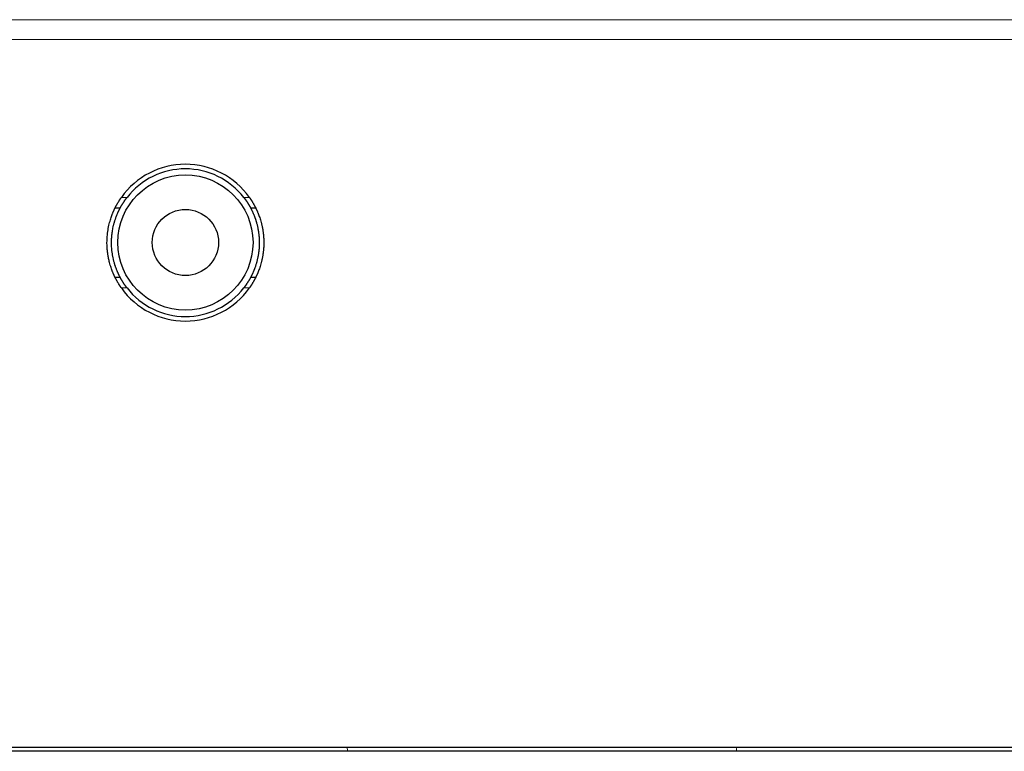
# Model space of a CAD drawing. Header units: millimetres. Extents: x 0 to 29700, y -16 to 21000.
# Tile 174 of 256: x 6551 to 6833, y 18158 to 18368. Entities that reach past the tile are written whole.
import ezdxf

# ---------------------------------------------------------------- set-up
doc = ezdxf.new("R2010")
doc.units = ezdxf.units.MM
doc.layers.add('1', color=7, linetype='Continuous', true_color=0xffffff)

msp = doc.modelspace()

# ---------------------------------------------------------------- linework, layer by layer
at = {"layer": '1', "color": 4, "linetype": 'Continuous', "lineweight": 13}
for p, q in [((7017.013, 18367.833), (6527.013, 18367.833)), ((7017.013, 18362.176), (6527.013, 18362.176)), ((6580.149, 18316.803), (6581.767, 18316.803)), ((6615.26, 18316.803), (6616.878, 18316.803)), ((6581.767, 18290.803), (6580.149, 18290.803)), ((6616.878, 18290.803), (6615.26, 18290.803))]:
    msp.add_line(p, q, dxfattribs=at)
at = {"layer": '1', "color": 2, "linetype": 'Continuous', "lineweight": 25}
for p, q in [((6578.358, 18313.803), (6579.82, 18313.803)), ((6617.207, 18313.803), (6618.669, 18313.803)), ((6579.82, 18293.803), (6578.358, 18293.803)), ((6618.669, 18293.803), (6617.207, 18293.803)), ((7017.013, 18158.818), (6527.013, 18158.818)), ((7018.013, 18157.76), (6522.518, 18157.76))]:
    msp.add_line(p, q, dxfattribs=at)
for radius in [19.4, 9.5]:
    msp.add_circle((6598.513, 18303.859), radius, dxfattribs=at)
for radius, start, end in [(22.5, 35.29439, 144.70561), (21.2, 37.82179, 142.17821), (22.5, 215.29439, 324.70561), (21.2, 217.82179, 322.17821)]:
    msp.add_arc((6598.513, 18303.803), radius, start, end, dxfattribs=at)
at = {"layer": '1', "color": 4, "linetype": 'Continuous', "lineweight": 13}
for centre, start_param, end_param in [((6643.859, 18166.486), 1.1384346, 1.1935107), ((6754.544, 18177.695), 0.3024765, 0.4413938)]:
    msp.add_ellipse(centre, major_axis=(2.116, -20.893), ratio=0.015273, start_param=start_param, end_param=end_param, dxfattribs=at)
at = {"layer": '1', "color": 2, "linetype": 'Continuous', "lineweight": 25}
for points, knots in [([(6578.358, 18313.803), (6578.359, 18313.807), (6578.36, 18313.808), (6578.361, 18313.809), (6578.362, 18313.811), (6578.362, 18313.813), (6578.363, 18313.815), (6578.365, 18313.817), (6578.366, 18313.819), (6578.367, 18313.822), (6578.368, 18313.825), (6578.37, 18313.828), (6578.371, 18313.831), (6578.373, 18313.834), (6578.375, 18313.838), (6578.377, 18313.842), (6578.379, 18313.846), (6578.381, 18313.85), (6578.383, 18313.854), (6578.385, 18313.858), (6578.388, 18313.863), (6578.39, 18313.868), (6578.393, 18313.873), (6578.395, 18313.878), (6578.398, 18313.884), (6578.401, 18313.889), (6578.404, 18313.895), (6578.407, 18313.901), (6578.41, 18313.908), (6578.413, 18313.914), (6578.416, 18313.921), (6578.42, 18313.927), (6578.423, 18313.934), (6578.427, 18313.942), (6578.431, 18313.949), (6578.434, 18313.956), (6578.438, 18313.964), (6578.442, 18313.972), (6578.446, 18313.98), (6578.451, 18313.989), (6578.455, 18313.997), (6578.459, 18314.006), (6578.464, 18314.015), (6578.469, 18314.024), (6578.473, 18314.033), (6578.478, 18314.042), (6578.483, 18314.052), (6578.488, 18314.062), (6578.509, 18314.102), (6578.549, 18314.18), (6578.616, 18314.307), (6578.692, 18314.451), (6578.778, 18314.61), (6578.88, 18314.794), (6578.999, 18315.005), (6579.137, 18315.242), (6579.287, 18315.492), (6579.404, 18315.682), (6579.481, 18315.804), (6579.513, 18315.855), (6579.546, 18315.906), (6579.578, 18315.957), (6579.612, 18316.009), (6579.645, 18316.06), (6579.679, 18316.112), (6579.713, 18316.164), (6579.747, 18316.216), (6579.782, 18316.269), (6579.817, 18316.322), (6579.853, 18316.374), (6579.889, 18316.427), (6579.925, 18316.48), (6579.961, 18316.534), (6579.998, 18316.587), (6580.035, 18316.641), (6580.073, 18316.695), (6580.111, 18316.749), (6580.136, 18316.785), (6580.149, 18316.803)], [0, 0, 0, 0, 0.0329484, 0.0376401, 0.0423276, 0.0470111, 0.0516912, 0.0563681, 0.0610423, 0.0657142, 0.070384, 0.0750523, 0.0797194, 0.0843856, 0.0890514, 0.0937171, 0.0983832, 0.1030499, 0.1077178, 0.1123871, 0.1170584, 0.1217318, 0.1264079, 0.131087, 0.1357695, 0.1404558, 0.1451462, 0.1498411, 0.154541, 0.1592461, 0.1639569, 0.1686738, 0.173397, 0.1781271, 0.1828642, 0.1876089, 0.1923615, 0.1971223, 0.2018917, 0.2066701, 0.2114578, 0.2162551, 0.2210625, 0.2258803, 0.2307089, 0.2355485, 0.2403995, 0.2452623, 0.2501372, 0.2996853, 0.3490926, 0.3987365, 0.448989, 0.500209, 0.5618045, 0.623632, 0.6862327, 0.7501283, 0.7623323, 0.7745485, 0.78678, 0.7990299, 0.8113013, 0.8235974, 0.8359211, 0.8482756, 0.8606638, 0.8730888, 0.8855535, 0.8980609, 0.9106139, 0.9232154, 0.9358683, 0.9485753, 0.9613392, 0.9741629, 0.9870489, 1, 1, 1, 1]), ([(6579.82, 18313.803), (6579.822, 18313.806), (6579.822, 18313.807), (6579.823, 18313.809), (6579.824, 18313.81), (6579.825, 18313.812), (6579.826, 18313.814), (6579.828, 18313.817), (6579.829, 18313.819), (6579.831, 18313.822), (6579.832, 18313.825), (6579.834, 18313.828), (6579.836, 18313.832), (6579.838, 18313.836), (6579.84, 18313.84), (6579.842, 18313.844), (6579.845, 18313.848), (6579.847, 18313.853), (6579.85, 18313.858), (6579.853, 18313.863), (6579.856, 18313.868), (6579.859, 18313.873), (6579.862, 18313.879), (6579.865, 18313.885), (6579.869, 18313.891), (6579.872, 18313.898), (6579.876, 18313.904), (6579.88, 18313.911), (6579.883, 18313.918), (6579.887, 18313.925), (6579.892, 18313.933), (6579.896, 18313.941), (6579.9, 18313.949), (6579.905, 18313.957), (6579.909, 18313.965), (6579.914, 18313.974), (6579.919, 18313.983), (6579.924, 18313.992), (6579.929, 18314.001), (6579.934, 18314.01), (6579.94, 18314.02), (6579.945, 18314.03), (6579.951, 18314.04), (6579.957, 18314.05), (6579.963, 18314.061), (6579.969, 18314.071), (6579.975, 18314.082), (6579.981, 18314.094), (6579.987, 18314.105), (6579.994, 18314.117), (6580.001, 18314.128), (6580.007, 18314.14), (6580.014, 18314.152), (6580.021, 18314.165), (6580.028, 18314.178), (6580.035, 18314.19), (6580.043, 18314.203), (6580.05, 18314.217), (6580.058, 18314.23), (6580.066, 18314.244), (6580.074, 18314.257), (6580.082, 18314.271), (6580.09, 18314.286), (6580.098, 18314.3), (6580.106, 18314.315), (6580.115, 18314.33), (6580.123, 18314.345), (6580.132, 18314.36), (6580.141, 18314.375), (6580.15, 18314.391), (6580.159, 18314.406), (6580.168, 18314.422), (6580.177, 18314.439), (6580.187, 18314.455), (6580.197, 18314.471), (6580.206, 18314.488), (6580.216, 18314.505), (6580.226, 18314.522), (6580.236, 18314.539), (6580.246, 18314.557), (6580.257, 18314.574), (6580.267, 18314.592), (6580.278, 18314.61), (6580.288, 18314.628), (6580.299, 18314.647), (6580.31, 18314.665), (6580.321, 18314.684), (6580.332, 18314.702), (6580.344, 18314.721), (6580.355, 18314.741), (6580.367, 18314.76), (6580.378, 18314.779), (6580.421, 18314.849), (6580.496, 18314.974), (6580.612, 18315.161), (6580.736, 18315.356), (6580.869, 18315.56), (6580.971, 18315.713), (6581.037, 18315.809), (6581.064, 18315.849), (6581.092, 18315.889), (6581.121, 18315.93), (6581.15, 18315.972), (6581.18, 18316.015), (6581.211, 18316.059), (6581.243, 18316.103), (6581.276, 18316.148), (6581.309, 18316.194), (6581.343, 18316.241), (6581.378, 18316.288), (6581.413, 18316.336), (6581.45, 18316.385), (6581.487, 18316.435), (6581.524, 18316.486), (6581.563, 18316.537), (6581.602, 18316.589), (6581.642, 18316.641), (6581.683, 18316.695), (6581.725, 18316.749), (6581.753, 18316.785), (6581.767, 18316.803)], [0, 0, 0, 0, 0.0299367, 0.0349383, 0.0399418, 0.0449473, 0.0499549, 0.0549647, 0.059977, 0.0649917, 0.070009, 0.0750289, 0.0800517, 0.0850774, 0.0901061, 0.095138, 0.1001731, 0.1052116, 0.1102535, 0.115299, 0.1203482, 0.1254012, 0.1304582, 0.1355191, 0.1405842, 0.1456535, 0.1507271, 0.1558052, 0.1608879, 0.1659752, 0.1710673, 0.1761643, 0.1812663, 0.1863733, 0.1914856, 0.1966032, 0.2017262, 0.2068547, 0.2119888, 0.2171286, 0.2222743, 0.2274259, 0.2325836, 0.2377474, 0.2429174, 0.2480938, 0.2532766, 0.258466, 0.263662, 0.2688648, 0.2740744, 0.2792909, 0.2845146, 0.2897453, 0.2949833, 0.3002287, 0.3054815, 0.3107418, 0.3160098, 0.3212855, 0.326569, 0.3318604, 0.3371599, 0.3424675, 0.3477833, 0.3531074, 0.3584399, 0.3637809, 0.3691305, 0.3744887, 0.3798557, 0.3852316, 0.3906164, 0.3960102, 0.4014132, 0.4068254, 0.4122469, 0.4176778, 0.4231182, 0.4285682, 0.4340278, 0.4394972, 0.4449764, 0.4504655, 0.4559646, 0.4614738, 0.4669932, 0.4725228, 0.4780628, 0.4836132, 0.4891741, 0.4947456, 0.5003278, 0.5488399, 0.5980399, 0.6479735, 0.6986838, 0.7502125, 0.7596249, 0.7692206, 0.7789999, 0.7889631, 0.7991105, 0.8094424, 0.8199589, 0.8306603, 0.8415468, 0.8526186, 0.863876, 0.8753191, 0.8869481, 0.8987631, 0.9107644, 0.9229521, 0.9353263, 0.9478872, 0.9606348, 0.9735695, 0.9866911, 1, 1, 1, 1]), ([(6615.26, 18316.803), (6615.266, 18316.794), (6615.28, 18316.777), (6615.3, 18316.751), (6615.32, 18316.725), (6615.34, 18316.699), (6615.36, 18316.674), (6615.379, 18316.648), (6615.398, 18316.623), (6615.418, 18316.598), (6615.436, 18316.573), (6615.455, 18316.548), (6615.474, 18316.523), (6615.492, 18316.499), (6615.511, 18316.474), (6615.529, 18316.45), (6615.547, 18316.426), (6615.564, 18316.402), (6615.582, 18316.379), (6615.599, 18316.355), (6615.617, 18316.332), (6615.634, 18316.309), (6615.65, 18316.286), (6615.667, 18316.263), (6615.684, 18316.24), (6615.7, 18316.218), (6615.716, 18316.196), (6615.732, 18316.174), (6615.748, 18316.152), (6615.764, 18316.13), (6615.779, 18316.109), (6615.795, 18316.087), (6615.81, 18316.066), (6615.825, 18316.045), (6615.84, 18316.024), (6615.854, 18316.004), (6615.869, 18315.983), (6615.883, 18315.963), (6615.897, 18315.943), (6615.911, 18315.923), (6615.925, 18315.903), (6615.939, 18315.884), (6615.952, 18315.864), (6615.965, 18315.845), (6615.978, 18315.826), (6615.991, 18315.808), (6616.004, 18315.789), (6616.043, 18315.732), (6616.106, 18315.638), (6616.192, 18315.509), (6616.274, 18315.382), (6616.353, 18315.258), (6616.429, 18315.137), (6616.502, 18315.02), (6616.571, 18314.907), (6616.622, 18314.823), (6616.658, 18314.764), (6616.679, 18314.729), (6616.699, 18314.694), (6616.719, 18314.66), (6616.739, 18314.627), (6616.758, 18314.594), (6616.777, 18314.562), (6616.796, 18314.531), (6616.814, 18314.5), (6616.831, 18314.47), (6616.849, 18314.44), (6616.865, 18314.411), (6616.882, 18314.382), (6616.898, 18314.354), (6616.914, 18314.327), (6616.929, 18314.3), (6616.944, 18314.274), (6616.958, 18314.249), (6616.972, 18314.224), (6616.986, 18314.2), (6616.999, 18314.177), (6617.012, 18314.154), (6617.024, 18314.132), (6617.036, 18314.111), (6617.047, 18314.09), (6617.059, 18314.07), (6617.069, 18314.051), (6617.08, 18314.033), (6617.09, 18314.015), (6617.099, 18313.998), (6617.108, 18313.981), (6617.117, 18313.965), (6617.125, 18313.95), (6617.133, 18313.936), (6617.141, 18313.922), (6617.148, 18313.91), (6617.155, 18313.897), (6617.161, 18313.886), (6617.167, 18313.875), (6617.172, 18313.865), (6617.177, 18313.856), (6617.182, 18313.848), (6617.186, 18313.84), (6617.19, 18313.833), (6617.194, 18313.827), (6617.197, 18313.821), (6617.199, 18313.816), (6617.202, 18313.812), (6617.203, 18313.809), (6617.205, 18313.806), (6617.206, 18313.805), (6617.206, 18313.804), (6617.207, 18313.803)], [0, 0, 0, 0, 0.0063951, 0.0127474, 0.019057, 0.0253238, 0.0315478, 0.0377292, 0.0438678, 0.0499636, 0.0560168, 0.0620274, 0.0679952, 0.0739205, 0.079803, 0.085643, 0.0914404, 0.0971952, 0.1029074, 0.1085771, 0.1142042, 0.1197889, 0.125331, 0.1308307, 0.1362879, 0.1417027, 0.147075, 0.152405, 0.1576926, 0.1629379, 0.1681408, 0.1733014, 0.1784197, 0.1834958, 0.1885296, 0.1935213, 0.1984707, 0.203378, 0.2082432, 0.2130663, 0.2178473, 0.2225862, 0.2272832, 0.2319381, 0.2365511, 0.2411222, 0.2456515, 0.2501388, 0.28247, 0.3144814, 0.3461828, 0.3775845, 0.4086969, 0.4395307, 0.4700971, 0.5004074, 0.5105232, 0.5206043, 0.530651, 0.540664, 0.5506437, 0.5605905, 0.5705051, 0.5803879, 0.5902395, 0.6000603, 0.609851, 0.6196119, 0.6293438, 0.6390471, 0.6487223, 0.6583701, 0.6679909, 0.6775854, 0.6871541, 0.6966976, 0.7062164, 0.7157112, 0.7251825, 0.7346309, 0.744057, 0.7534615, 0.7628449, 0.7722078, 0.7815508, 0.7908745, 0.8001797, 0.8094668, 0.8187365, 0.8279895, 0.8372264, 0.8464477, 0.8556542, 0.8648466, 0.8740253, 0.8831912, 0.8923447, 0.9014867, 0.9106177, 0.9197385, 0.9288496, 0.9379517, 0.9470456, 0.9561318, 0.965211, 0.974284, 0.9833513, 1, 1, 1, 1]), ([(6616.878, 18316.803), (6616.884, 18316.794), (6616.897, 18316.776), (6616.916, 18316.749), (6616.935, 18316.722), (6616.954, 18316.695), (6616.973, 18316.668), (6616.991, 18316.641), (6617.01, 18316.614), (6617.029, 18316.587), (6617.047, 18316.561), (6617.065, 18316.534), (6617.084, 18316.507), (6617.102, 18316.481), (6617.12, 18316.454), (6617.138, 18316.427), (6617.156, 18316.401), (6617.174, 18316.374), (6617.192, 18316.348), (6617.209, 18316.322), (6617.227, 18316.295), (6617.244, 18316.269), (6617.262, 18316.243), (6617.279, 18316.217), (6617.297, 18316.19), (6617.314, 18316.164), (6617.331, 18316.138), (6617.348, 18316.112), (6617.365, 18316.086), (6617.382, 18316.06), (6617.398, 18316.035), (6617.415, 18316.009), (6617.432, 18315.983), (6617.448, 18315.957), (6617.465, 18315.932), (6617.481, 18315.906), (6617.497, 18315.881), (6617.513, 18315.855), (6617.53, 18315.83), (6617.546, 18315.804), (6617.562, 18315.779), (6617.628, 18315.674), (6617.739, 18315.492), (6617.889, 18315.242), (6618.027, 18315.005), (6618.155, 18314.779), (6618.272, 18314.568), (6618.375, 18314.376), (6618.463, 18314.209), (6618.516, 18314.106), (6618.545, 18314.05), (6618.555, 18314.029), (6618.566, 18314.009), (6618.575, 18313.99), (6618.585, 18313.972), (6618.593, 18313.954), (6618.602, 18313.938), (6618.609, 18313.923), (6618.617, 18313.908), (6618.623, 18313.895), (6618.63, 18313.882), (6618.635, 18313.87), (6618.641, 18313.86), (6618.646, 18313.85), (6618.65, 18313.841), (6618.654, 18313.833), (6618.658, 18313.826), (6618.661, 18313.82), (6618.663, 18313.815), (6618.665, 18313.811), (6618.667, 18313.807), (6618.668, 18313.805), (6618.669, 18313.804), (6618.669, 18313.803), (6618.669, 18313.803)], [0, 0, 0, 0, 0.0064988, 0.012981, 0.0194471, 0.0258973, 0.0323321, 0.0387516, 0.0451564, 0.0515466, 0.0579227, 0.064285, 0.0706339, 0.0769697, 0.0832927, 0.0896034, 0.095902, 0.102189, 0.1084647, 0.1147295, 0.1209836, 0.1272276, 0.1334618, 0.1396865, 0.1459021, 0.152109, 0.1583076, 0.1644982, 0.1706812, 0.1768571, 0.1830261, 0.1891887, 0.1953453, 0.2014962, 0.2076418, 0.2137826, 0.2199188, 0.226051, 0.2321795, 0.2383046, 0.2444268, 0.2505465, 0.3145794, 0.3773371, 0.439343, 0.5011395, 0.5651272, 0.6277608, 0.689754, 0.7518424, 0.7626171, 0.7733348, 0.7839994, 0.7946145, 0.805184, 0.8157119, 0.826202, 0.8366582, 0.8470847, 0.8574854, 0.8678645, 0.8782259, 0.8885739, 0.8989126, 0.9092461, 0.9195785, 0.9299141, 0.940257, 0.9506113, 0.9609811, 0.9713706, 0.9817838, 0.9922248, 1, 1, 1, 1]), ([(6578.358, 18293.803), (6578.356, 18293.806), (6578.356, 18293.808), (6578.355, 18293.809), (6578.354, 18293.811), (6578.353, 18293.813), (6578.352, 18293.815), (6578.35, 18293.818), (6578.349, 18293.821), (6578.347, 18293.824), (6578.346, 18293.827), (6578.344, 18293.831), (6578.342, 18293.834), (6578.34, 18293.839), (6578.338, 18293.843), (6578.336, 18293.847), (6578.334, 18293.852), (6578.331, 18293.857), (6578.328, 18293.862), (6578.326, 18293.868), (6578.323, 18293.874), (6578.32, 18293.88), (6578.317, 18293.886), (6578.314, 18293.892), (6578.31, 18293.899), (6578.307, 18293.906), (6578.303, 18293.913), (6578.3, 18293.921), (6578.296, 18293.928), (6578.292, 18293.936), (6578.288, 18293.945), (6578.284, 18293.953), (6578.28, 18293.962), (6578.275, 18293.971), (6578.271, 18293.98), (6578.266, 18293.989), (6578.248, 18294.028), (6578.211, 18294.104), (6578.149, 18294.235), (6578.077, 18294.391), (6577.996, 18294.567), (6577.909, 18294.763), (6577.816, 18294.978), (6577.717, 18295.213), (6577.58, 18295.55), (6577.402, 18296.014), (6577.181, 18296.639), (6576.959, 18297.334), (6576.767, 18298.016), (6576.608, 18298.655), (6576.479, 18299.236), (6576.341, 18299.949), (6576.207, 18300.805), (6576.106, 18301.702), (6576.047, 18302.502), (6576.018, 18303.196), (6576.01, 18303.894), (6576.024, 18304.59), (6576.059, 18305.284), (6576.123, 18306.079), (6576.229, 18306.966), (6576.385, 18307.91), (6576.569, 18308.798), (6576.771, 18309.611), (6576.985, 18310.358), (6577.203, 18311.034), (6577.42, 18311.643), (6577.596, 18312.096), (6577.73, 18312.424), (6577.827, 18312.654), (6577.918, 18312.864), (6578.003, 18313.056), (6578.082, 18313.228), (6578.153, 18313.38), (6578.214, 18313.509), (6578.252, 18313.586), (6578.272, 18313.629), (6578.28, 18313.646), (6578.288, 18313.662), (6578.296, 18313.677), (6578.303, 18313.692), (6578.309, 18313.705), (6578.316, 18313.718), (6578.321, 18313.73), (6578.327, 18313.741), (6578.332, 18313.751), (6578.336, 18313.76), (6578.34, 18313.768), (6578.344, 18313.775), (6578.347, 18313.782), (6578.35, 18313.788), (6578.352, 18313.792), (6578.354, 18313.796), (6578.356, 18313.799), (6578.357, 18313.802), (6578.357, 18313.803), (6578.358, 18313.803)], [0, 0, 0, 0, 0.0093404, 0.0108968, 0.012453, 0.014009, 0.0155647, 0.0171203, 0.0186758, 0.0202313, 0.0217867, 0.0233422, 0.0248977, 0.0264535, 0.0280093, 0.0295655, 0.0311219, 0.0326786, 0.0342357, 0.0357932, 0.0373512, 0.0389097, 0.0404688, 0.0420284, 0.0435888, 0.0451498, 0.0467116, 0.0482741, 0.0498375, 0.0514018, 0.0529671, 0.0545333, 0.0561006, 0.0576689, 0.0592383, 0.0608089, 0.0623808, 0.0778694, 0.0934003, 0.1090167, 0.1247609, 0.139964, 0.1552179, 0.1705582, 0.1860199, 0.2160907, 0.2463166, 0.2770862, 0.3078604, 0.3291995, 0.3504159, 0.3715947, 0.4045472, 0.4372881, 0.4592456, 0.4811259, 0.503035, 0.5249412, 0.5468326, 0.5688153, 0.6013393, 0.6340421, 0.6653109, 0.6967681, 0.726959, 0.7570997, 0.7868996, 0.8165419, 0.8317955, 0.8469308, 0.8619817, 0.8769825, 0.892525, 0.9079453, 0.9232845, 0.938584, 0.9415482, 0.9445084, 0.9474647, 0.9504175, 0.9533672, 0.956314, 0.9592583, 0.9622003, 0.9651405, 0.968079, 0.9710163, 0.9739526, 0.9768882, 0.9798235, 0.9827589, 0.9856945, 0.9886308, 0.991568, 0.9945065, 1, 1, 1, 1]), ([(6579.82, 18293.803), (6579.818, 18293.807), (6579.818, 18293.808), (6579.817, 18293.809), (6579.816, 18293.811), (6579.815, 18293.813), (6579.814, 18293.815), (6579.813, 18293.817), (6579.811, 18293.819), (6579.81, 18293.822), (6579.809, 18293.825), (6579.807, 18293.828), (6579.805, 18293.831), (6579.803, 18293.834), (6579.802, 18293.838), (6579.8, 18293.841), (6579.797, 18293.845), (6579.795, 18293.85), (6579.793, 18293.854), (6579.79, 18293.858), (6579.788, 18293.863), (6579.785, 18293.868), (6579.783, 18293.873), (6579.78, 18293.879), (6579.777, 18293.884), (6579.774, 18293.89), (6579.771, 18293.896), (6579.768, 18293.902), (6579.764, 18293.908), (6579.761, 18293.915), (6579.757, 18293.921), (6579.754, 18293.928), (6579.75, 18293.936), (6579.746, 18293.943), (6579.742, 18293.95), (6579.738, 18293.958), (6579.734, 18293.966), (6579.73, 18293.974), (6579.725, 18293.983), (6579.721, 18293.991), (6579.716, 18294), (6579.697, 18294.038), (6579.657, 18294.113), (6579.589, 18294.246), (6579.509, 18294.407), (6579.422, 18294.585), (6579.329, 18294.779), (6579.232, 18294.988), (6579.123, 18295.231), (6579.011, 18295.489), (6578.895, 18295.767), (6578.805, 18295.99), (6578.725, 18296.195), (6578.647, 18296.4), (6578.552, 18296.661), (6578.456, 18296.934), (6578.378, 18297.169), (6578.288, 18297.446), (6578.189, 18297.77), (6578.033, 18298.315), (6577.855, 18299.016), (6577.662, 18299.935), (6577.507, 18300.886), (6577.404, 18301.787), (6577.345, 18302.583), (6577.316, 18303.277), (6577.309, 18304.084), (6577.34, 18305.01), (6577.413, 18305.916), (6577.507, 18306.689), (6577.607, 18307.338), (6577.739, 18308.053), (6577.915, 18308.842), (6578.093, 18309.513), (6578.249, 18310.035), (6578.357, 18310.376), (6578.474, 18310.725), (6578.583, 18311.033), (6578.685, 18311.307), (6578.761, 18311.504), (6578.845, 18311.716), (6578.939, 18311.946), (6579.052, 18312.213), (6579.161, 18312.46), (6579.266, 18312.691), (6579.359, 18312.891), (6579.448, 18313.075), (6579.53, 18313.242), (6579.606, 18313.393), (6579.669, 18313.517), (6579.708, 18313.591), (6579.73, 18313.632), (6579.738, 18313.649), (6579.747, 18313.665), (6579.755, 18313.68), (6579.762, 18313.695), (6579.769, 18313.708), (6579.776, 18313.72), (6579.782, 18313.732), (6579.787, 18313.743), (6579.793, 18313.752), (6579.797, 18313.761), (6579.802, 18313.769), (6579.806, 18313.776), (6579.809, 18313.783), (6579.812, 18313.788), (6579.814, 18313.793), (6579.816, 18313.797), (6579.818, 18313.8), (6579.819, 18313.802), (6579.82, 18313.803), (6579.82, 18313.803)], [0, 0, 0, 0, 0.0095402, 0.0109096, 0.0122801, 0.0136517, 0.0150244, 0.0163982, 0.0177732, 0.0191493, 0.0205265, 0.0219048, 0.0232843, 0.024665, 0.0260469, 0.0274299, 0.0288141, 0.0301994, 0.031586, 0.0329738, 0.0343628, 0.035753, 0.0371445, 0.0385371, 0.039931, 0.0413262, 0.0427226, 0.0441203, 0.0455192, 0.0469194, 0.0483209, 0.0497237, 0.0511278, 0.0525332, 0.0539398, 0.0553478, 0.0567572, 0.0581678, 0.0595798, 0.0609932, 0.0624078, 0.0638239, 0.0788302, 0.0943202, 0.1103008, 0.1267781, 0.1406962, 0.1555399, 0.1713116, 0.1880131, 0.2019975, 0.2180312, 0.2231042, 0.2331871, 0.2482794, 0.2599762, 0.2702342, 0.2790534, 0.2953836, 0.3103072, 0.3437732, 0.3742723, 0.4077541, 0.4398566, 0.4619497, 0.4837857, 0.5053871, 0.537862, 0.5709644, 0.5919239, 0.6136146, 0.636051, 0.6657767, 0.6986598, 0.7130819, 0.7290916, 0.7416443, 0.7588851, 0.77127, 0.7811106, 0.7884065, 0.804135, 0.8181427, 0.8344121, 0.8498463, 0.8644475, 0.8782178, 0.8941498, 0.909629, 0.9246614, 0.9392535, 0.9422247, 0.9451896, 0.9481483, 0.9511007, 0.9540471, 0.9569874, 0.9599216, 0.96285, 0.9657724, 0.9686891, 0.9716, 0.9745053, 0.9774049, 0.980299, 0.9831877, 0.9860709, 0.9889488, 0.9918215, 0.9946889, 1, 1, 1, 1]), ([(6617.207, 18313.803), (6617.208, 18313.8), (6617.209, 18313.799), (6617.21, 18313.797), (6617.211, 18313.796), (6617.212, 18313.794), (6617.213, 18313.792), (6617.214, 18313.79), (6617.215, 18313.787), (6617.217, 18313.785), (6617.218, 18313.782), (6617.22, 18313.779), (6617.221, 18313.776), (6617.223, 18313.772), (6617.225, 18313.769), (6617.227, 18313.765), (6617.229, 18313.761), (6617.231, 18313.757), (6617.234, 18313.753), (6617.236, 18313.748), (6617.239, 18313.744), (6617.241, 18313.739), (6617.244, 18313.734), (6617.247, 18313.728), (6617.25, 18313.723), (6617.253, 18313.717), (6617.256, 18313.711), (6617.259, 18313.705), (6617.262, 18313.699), (6617.266, 18313.692), (6617.269, 18313.685), (6617.273, 18313.678), (6617.277, 18313.671), (6617.281, 18313.664), (6617.285, 18313.656), (6617.289, 18313.649), (6617.293, 18313.641), (6617.297, 18313.633), (6617.301, 18313.624), (6617.306, 18313.616), (6617.31, 18313.607), (6617.315, 18313.598), (6617.32, 18313.589), (6617.325, 18313.579), (6617.33, 18313.57), (6617.335, 18313.56), (6617.34, 18313.55), (6617.345, 18313.54), (6617.367, 18313.497), (6617.41, 18313.413), (6617.483, 18313.269), (6617.568, 18313.098), (6617.657, 18312.913), (6617.749, 18312.717), (6617.843, 18312.512), (6617.948, 18312.275), (6618.055, 18312.024), (6618.167, 18311.753), (6618.265, 18311.506), (6618.354, 18311.272), (6618.429, 18311.071), (6618.496, 18310.884), (6618.556, 18310.714), (6618.607, 18310.565), (6618.656, 18310.417), (6618.703, 18310.271), (6618.748, 18310.128), (6618.792, 18309.987), (6618.833, 18309.849), (6618.873, 18309.714), (6618.911, 18309.583), (6618.974, 18309.356), (6619.06, 18309.032), (6619.163, 18308.607), (6619.256, 18308.188), (6619.344, 18307.751), (6619.426, 18307.292), (6619.501, 18306.808), (6619.564, 18306.326), (6619.603, 18305.973), (6619.624, 18305.751), (6619.632, 18305.658), (6619.64, 18305.565), (6619.647, 18305.472), (6619.655, 18305.38), (6619.661, 18305.287), (6619.668, 18305.194), (6619.674, 18305.101), (6619.679, 18305.008), (6619.684, 18304.915), (6619.689, 18304.822), (6619.693, 18304.729), (6619.697, 18304.636), (6619.7, 18304.543), (6619.703, 18304.45), (6619.706, 18304.358), (6619.708, 18304.265), (6619.71, 18304.172), (6619.712, 18304.08), (6619.713, 18303.988), (6619.713, 18303.895), (6619.713, 18303.834), (6619.713, 18303.803)], [0, 0, 0, 0, 0.0190054, 0.0217348, 0.0244668, 0.0272013, 0.0299384, 0.032678, 0.0354202, 0.038165, 0.0409124, 0.0436624, 0.046415, 0.0491703, 0.0519283, 0.054689, 0.0574523, 0.0602184, 0.0629871, 0.0657587, 0.0685329, 0.07131, 0.0740898, 0.0768724, 0.0796578, 0.082446, 0.0852371, 0.088031, 0.0908278, 0.0936275, 0.09643, 0.0992355, 0.1020439, 0.1048552, 0.1076695, 0.1104867, 0.1133069, 0.11613, 0.1189562, 0.1217854, 0.1246176, 0.1274529, 0.1302912, 0.1331326, 0.1359771, 0.1388246, 0.1416753, 0.1445291, 0.147386, 0.1767214, 0.2071065, 0.2385528, 0.2710707, 0.2971374, 0.3250297, 0.3547506, 0.3863027, 0.4129353, 0.4438421, 0.4630205, 0.4822026, 0.5013881, 0.5150317, 0.5282728, 0.5411115, 0.5535477, 0.5655816, 0.5772132, 0.5884425, 0.5992697, 0.6096947, 0.6197178, 0.6525844, 0.6840595, 0.7141478, 0.7428546, 0.7759975, 0.8083893, 0.8400418, 0.8709679, 0.8769285, 0.8828794, 0.8888205, 0.8947521, 0.9006742, 0.9065868, 0.9124902, 0.9183844, 0.9242696, 0.9301458, 0.9360131, 0.9418716, 0.9477216, 0.953563, 0.9593959, 0.9652206, 0.971037, 0.9768454, 0.9826457, 0.9884382, 0.9942229, 1, 1, 1, 1]), ([(6618.669, 18313.803), (6618.67, 18313.8), (6618.671, 18313.799), (6618.672, 18313.797), (6618.673, 18313.796), (6618.674, 18313.794), (6618.675, 18313.791), (6618.676, 18313.789), (6618.677, 18313.786), (6618.679, 18313.783), (6618.681, 18313.78), (6618.682, 18313.776), (6618.684, 18313.773), (6618.686, 18313.769), (6618.688, 18313.765), (6618.69, 18313.76), (6618.693, 18313.756), (6618.695, 18313.751), (6618.698, 18313.746), (6618.7, 18313.74), (6618.703, 18313.735), (6618.706, 18313.729), (6618.709, 18313.723), (6618.712, 18313.716), (6618.715, 18313.71), (6618.718, 18313.703), (6618.722, 18313.696), (6618.725, 18313.689), (6618.729, 18313.681), (6618.733, 18313.673), (6618.737, 18313.665), (6618.741, 18313.657), (6618.745, 18313.649), (6618.749, 18313.64), (6618.754, 18313.631), (6618.758, 18313.622), (6618.776, 18313.584), (6618.812, 18313.51), (6618.873, 18313.381), (6618.944, 18313.229), (6619.023, 18313.057), (6619.109, 18312.864), (6619.2, 18312.654), (6619.298, 18312.422), (6619.433, 18312.091), (6619.61, 18311.634), (6619.829, 18311.018), (6620.049, 18310.334), (6620.228, 18309.706), (6620.365, 18309.17), (6620.465, 18308.746), (6620.559, 18308.31), (6620.647, 18307.855), (6620.729, 18307.383), (6620.802, 18306.894), (6620.865, 18306.396), (6620.904, 18306.028), (6620.925, 18305.796), (6620.933, 18305.702), (6620.941, 18305.608), (6620.948, 18305.514), (6620.955, 18305.42), (6620.962, 18305.326), (6620.968, 18305.231), (6620.974, 18305.137), (6620.979, 18305.042), (6620.984, 18304.947), (6620.989, 18304.852), (6620.993, 18304.757), (6620.997, 18304.662), (6621, 18304.567), (6621.003, 18304.472), (6621.006, 18304.377), (6621.008, 18304.281), (6621.01, 18304.186), (6621.012, 18304.09), (6621.013, 18303.995), (6621.013, 18303.899), (6621.013, 18303.835), (6621.013, 18303.803)], [0, 0, 0, 0, 0.0184354, 0.021508, 0.0245799, 0.0276514, 0.0307226, 0.0337934, 0.036864, 0.0399346, 0.0430051, 0.0460758, 0.0491465, 0.0522176, 0.055289, 0.0583609, 0.0614333, 0.0645063, 0.06758, 0.0706545, 0.07373, 0.0768064, 0.0798839, 0.0829626, 0.0860426, 0.0891239, 0.0922066, 0.0952909, 0.0983768, 0.1014644, 0.1045538, 0.1076451, 0.1107383, 0.1138337, 0.1169312, 0.1200309, 0.123133, 0.1537565, 0.1844634, 0.2153373, 0.2464603, 0.276614, 0.3068683, 0.3372931, 0.3679571, 0.4276899, 0.4877527, 0.5486409, 0.6096107, 0.6414457, 0.6731168, 0.704694, 0.7362478, 0.7693072, 0.80219, 0.8349802, 0.8677626, 0.8738052, 0.8798411, 0.8858709, 0.8918952, 0.8979144, 0.9039291, 0.9099399, 0.9159473, 0.9219518, 0.927954, 0.9339545, 0.9399537, 0.9459523, 0.9519508, 0.9579497, 0.9639496, 0.969951, 0.9759544, 0.9819605, 0.9879698, 0.9939828, 1, 1, 1, 1]), ([(6619.713, 18303.803), (6619.713, 18303.788), (6619.713, 18303.759), (6619.713, 18303.714), (6619.713, 18303.67), (6619.713, 18303.626), (6619.712, 18303.581), (6619.712, 18303.537), (6619.711, 18303.492), (6619.71, 18303.448), (6619.71, 18303.403), (6619.709, 18303.358), (6619.708, 18303.314), (6619.707, 18303.269), (6619.705, 18303.225), (6619.704, 18303.18), (6619.703, 18303.135), (6619.701, 18303.09), (6619.7, 18303.046), (6619.698, 18303.001), (6619.696, 18302.956), (6619.694, 18302.911), (6619.692, 18302.867), (6619.69, 18302.822), (6619.688, 18302.777), (6619.686, 18302.732), (6619.684, 18302.687), (6619.681, 18302.642), (6619.679, 18302.598), (6619.676, 18302.553), (6619.673, 18302.508), (6619.671, 18302.463), (6619.668, 18302.418), (6619.665, 18302.373), (6619.662, 18302.328), (6619.658, 18302.283), (6619.655, 18302.238), (6619.652, 18302.194), (6619.648, 18302.149), (6619.645, 18302.104), (6619.641, 18302.059), (6619.637, 18302.014), (6619.634, 18301.969), (6619.63, 18301.924), (6619.626, 18301.879), (6619.621, 18301.834), (6619.617, 18301.79), (6619.599, 18301.596), (6619.561, 18301.253), (6619.496, 18300.763), (6619.419, 18300.271), (6619.335, 18299.804), (6619.244, 18299.358), (6619.147, 18298.93), (6619.039, 18298.493), (6618.927, 18298.078), (6618.811, 18297.679), (6618.7, 18297.325), (6618.582, 18296.966), (6618.477, 18296.666), (6618.384, 18296.413), (6618.319, 18296.24), (6618.268, 18296.109), (6618.212, 18295.966), (6618.146, 18295.804), (6618.071, 18295.621), (6617.982, 18295.412), (6617.883, 18295.185), (6617.776, 18294.947), (6617.68, 18294.742), (6617.589, 18294.553), (6617.505, 18294.381), (6617.427, 18294.226), (6617.362, 18294.098), (6617.322, 18294.022), (6617.3, 18293.979), (6617.291, 18293.962), (6617.282, 18293.945), (6617.274, 18293.93), (6617.266, 18293.915), (6617.259, 18293.902), (6617.252, 18293.889), (6617.246, 18293.877), (6617.24, 18293.866), (6617.235, 18293.856), (6617.23, 18293.846), (6617.225, 18293.838), (6617.222, 18293.831), (6617.218, 18293.824), (6617.215, 18293.819), (6617.212, 18293.814), (6617.21, 18293.81), (6617.209, 18293.807), (6617.208, 18293.805), (6617.207, 18293.804), (6617.207, 18293.803)], [0, 0, 0, 0, 0.002782, 0.0055661, 0.0083523, 0.0111405, 0.0139308, 0.0167233, 0.0195178, 0.0223145, 0.0251133, 0.0279142, 0.0307173, 0.0335226, 0.0363301, 0.0391398, 0.0419517, 0.0447658, 0.0475822, 0.0504008, 0.0532217, 0.0560448, 0.0588703, 0.061698, 0.064528, 0.0673604, 0.0701951, 0.0730322, 0.0758716, 0.0787134, 0.0815575, 0.0844041, 0.0872531, 0.0901045, 0.0929583, 0.0958146, 0.0986733, 0.1015345, 0.1043982, 0.1072643, 0.110133, 0.1130042, 0.1158778, 0.1187541, 0.1216329, 0.1245142, 0.1273981, 0.1302846, 0.1618249, 0.1940887, 0.2270895, 0.2608399, 0.2902905, 0.3212653, 0.3537697, 0.3878085, 0.4172335, 0.4496368, 0.4761782, 0.5103227, 0.531038, 0.5479376, 0.5610214, 0.5702892, 0.5921131, 0.6122369, 0.630661, 0.6638075, 0.6951826, 0.7247902, 0.752635, 0.7850334, 0.8164814, 0.8469914, 0.8765765, 0.8826148, 0.88864, 0.8946522, 0.9006514, 0.9066379, 0.9126118, 0.9185732, 0.9245222, 0.930459, 0.9363837, 0.9422965, 0.9481975, 0.9540868, 0.9599646, 0.965831, 0.9716861, 0.9775302, 0.9833633, 0.9891856, 1, 1, 1, 1]), ([(6621.013, 18303.803), (6621.013, 18303.788), (6621.013, 18303.758), (6621.013, 18303.713), (6621.013, 18303.668), (6621.013, 18303.623), (6621.012, 18303.578), (6621.012, 18303.533), (6621.011, 18303.488), (6621.01, 18303.443), (6621.01, 18303.399), (6621.009, 18303.354), (6621.008, 18303.309), (6621.007, 18303.264), (6621.006, 18303.219), (6621.005, 18303.174), (6621.003, 18303.13), (6621.002, 18303.085), (6621, 18303.04), (6620.999, 18302.995), (6620.997, 18302.951), (6620.995, 18302.906), (6620.994, 18302.861), (6620.992, 18302.817), (6620.99, 18302.772), (6620.988, 18302.728), (6620.985, 18302.683), (6620.983, 18302.638), (6620.981, 18302.594), (6620.978, 18302.549), (6620.976, 18302.505), (6620.973, 18302.461), (6620.971, 18302.416), (6620.968, 18302.372), (6620.965, 18302.327), (6620.962, 18302.283), (6620.959, 18302.239), (6620.956, 18302.194), (6620.953, 18302.15), (6620.949, 18302.106), (6620.946, 18302.061), (6620.942, 18302.017), (6620.939, 18301.973), (6620.935, 18301.929), (6620.931, 18301.885), (6620.928, 18301.841), (6620.924, 18301.796), (6620.906, 18301.599), (6620.87, 18301.251), (6620.808, 18300.758), (6620.737, 18300.273), (6620.657, 18299.803), (6620.57, 18299.349), (6620.477, 18298.913), (6620.378, 18298.488), (6620.241, 18297.949), (6620.063, 18297.318), (6619.843, 18296.629), (6619.623, 18296.007), (6619.445, 18295.546), (6619.309, 18295.211), (6619.21, 18294.976), (6619.117, 18294.762), (6619.03, 18294.567), (6618.95, 18294.391), (6618.878, 18294.236), (6618.816, 18294.104), (6618.777, 18294.025), (6618.756, 18293.981), (6618.748, 18293.964), (6618.74, 18293.947), (6618.732, 18293.932), (6618.725, 18293.917), (6618.718, 18293.903), (6618.712, 18293.89), (6618.706, 18293.878), (6618.701, 18293.867), (6618.696, 18293.857), (6618.691, 18293.848), (6618.687, 18293.839), (6618.683, 18293.832), (6618.68, 18293.825), (6618.677, 18293.819), (6618.674, 18293.814), (6618.672, 18293.81), (6618.671, 18293.807), (6618.67, 18293.805), (6618.669, 18293.804), (6618.669, 18293.803)], [0, 0, 0, 0, 0.0028308, 0.0056606, 0.0084895, 0.0113174, 0.0141445, 0.0169708, 0.0197963, 0.0226212, 0.0254454, 0.0282691, 0.0310923, 0.033915, 0.0367373, 0.0395593, 0.042381, 0.0452025, 0.0480238, 0.050845, 0.0536662, 0.0564873, 0.0593085, 0.0621298, 0.0649513, 0.067773, 0.0705951, 0.0734174, 0.0762402, 0.0790634, 0.0818871, 0.0847114, 0.0875363, 0.0903619, 0.0931882, 0.0960154, 0.0988434, 0.1016723, 0.1045021, 0.107333, 0.110165, 0.1129981, 0.1158324, 0.118668, 0.1215048, 0.124343, 0.1271826, 0.1300237, 0.1624586, 0.1949188, 0.2274865, 0.2602432, 0.2917724, 0.3233202, 0.3549568, 0.3867521, 0.4478111, 0.508847, 0.569089, 0.6290261, 0.6598638, 0.6904607, 0.7208864, 0.7512116, 0.7826416, 0.8138205, 0.8448326, 0.8757638, 0.8817597, 0.8877472, 0.8937268, 0.8996993, 0.9056651, 0.9116251, 0.9175798, 0.9235299, 0.9294761, 0.935419, 0.9413592, 0.9472974, 0.9532343, 0.9591706, 0.9651068, 0.9710436, 0.9769818, 0.9829219, 0.9888646, 1, 1, 1, 1]), ([(6580.149, 18290.803), (6580.143, 18290.812), (6580.13, 18290.83), (6580.111, 18290.857), (6580.092, 18290.884), (6580.073, 18290.911), (6580.054, 18290.938), (6580.035, 18290.965), (6580.017, 18290.992), (6579.998, 18291.019), (6579.98, 18291.046), (6579.961, 18291.073), (6579.943, 18291.099), (6579.925, 18291.126), (6579.907, 18291.152), (6579.889, 18291.179), (6579.871, 18291.206), (6579.853, 18291.232), (6579.835, 18291.258), (6579.817, 18291.285), (6579.8, 18291.311), (6579.782, 18291.337), (6579.765, 18291.364), (6579.747, 18291.39), (6579.73, 18291.416), (6579.713, 18291.442), (6579.696, 18291.468), (6579.679, 18291.494), (6579.662, 18291.52), (6579.645, 18291.546), (6579.628, 18291.572), (6579.612, 18291.598), (6579.595, 18291.623), (6579.579, 18291.649), (6579.562, 18291.675), (6579.546, 18291.7), (6579.529, 18291.726), (6579.513, 18291.751), (6579.497, 18291.777), (6579.481, 18291.802), (6579.465, 18291.828), (6579.399, 18291.933), (6579.287, 18292.114), (6579.137, 18292.364), (6578.999, 18292.601), (6578.872, 18292.827), (6578.755, 18293.039), (6578.652, 18293.231), (6578.564, 18293.398), (6578.511, 18293.5), (6578.482, 18293.557), (6578.471, 18293.578), (6578.461, 18293.598), (6578.451, 18293.617), (6578.442, 18293.635), (6578.433, 18293.652), (6578.425, 18293.668), (6578.417, 18293.684), (6578.41, 18293.698), (6578.403, 18293.712), (6578.397, 18293.724), (6578.391, 18293.736), (6578.386, 18293.747), (6578.381, 18293.757), (6578.377, 18293.765), (6578.373, 18293.773), (6578.369, 18293.78), (6578.366, 18293.786), (6578.363, 18293.792), (6578.361, 18293.796), (6578.36, 18293.799), (6578.359, 18293.801), (6578.358, 18293.803), (6578.358, 18293.803), (6578.358, 18293.803)], [0, 0, 0, 0, 0.0064988, 0.012981, 0.0194471, 0.0258973, 0.0323321, 0.0387516, 0.0451564, 0.0515466, 0.0579227, 0.064285, 0.0706339, 0.0769697, 0.0832927, 0.0896034, 0.095902, 0.102189, 0.1084647, 0.1147295, 0.1209836, 0.1272276, 0.1334618, 0.1396865, 0.1459021, 0.152109, 0.1583076, 0.1644982, 0.1706812, 0.1768571, 0.1830261, 0.1891887, 0.1953453, 0.2014962, 0.2076418, 0.2137826, 0.2199188, 0.226051, 0.2321795, 0.2383046, 0.2444268, 0.2505465, 0.3145794, 0.3773371, 0.439343, 0.5011395, 0.5651272, 0.6277608, 0.689754, 0.7518424, 0.7626171, 0.7733348, 0.7839994, 0.7946145, 0.805184, 0.8157119, 0.826202, 0.8366582, 0.8470847, 0.8574854, 0.8678645, 0.8782259, 0.8885739, 0.8989126, 0.9092461, 0.9195785, 0.9299141, 0.940257, 0.9506113, 0.9609811, 0.9713706, 0.9817838, 0.9922248, 1, 1, 1, 1]), ([(6581.767, 18290.803), (6581.76, 18290.812), (6581.747, 18290.829), (6581.727, 18290.855), (6581.707, 18290.881), (6581.687, 18290.907), (6581.667, 18290.933), (6581.648, 18290.958), (6581.628, 18290.984), (6581.609, 18291.009), (6581.59, 18291.034), (6581.571, 18291.059), (6581.553, 18291.083), (6581.534, 18291.108), (6581.516, 18291.132), (6581.498, 18291.156), (6581.48, 18291.18), (6581.462, 18291.204), (6581.445, 18291.228), (6581.427, 18291.251), (6581.41, 18291.274), (6581.393, 18291.298), (6581.376, 18291.321), (6581.359, 18291.343), (6581.343, 18291.366), (6581.327, 18291.388), (6581.31, 18291.411), (6581.294, 18291.433), (6581.279, 18291.455), (6581.263, 18291.476), (6581.247, 18291.498), (6581.232, 18291.519), (6581.217, 18291.54), (6581.202, 18291.561), (6581.187, 18291.582), (6581.172, 18291.603), (6581.158, 18291.623), (6581.144, 18291.643), (6581.129, 18291.664), (6581.116, 18291.683), (6581.102, 18291.703), (6581.088, 18291.723), (6581.075, 18291.742), (6581.061, 18291.761), (6581.048, 18291.78), (6581.035, 18291.799), (6581.023, 18291.818), (6580.984, 18291.874), (6580.921, 18291.968), (6580.835, 18292.098), (6580.752, 18292.225), (6580.673, 18292.349), (6580.597, 18292.469), (6580.525, 18292.586), (6580.456, 18292.699), (6580.404, 18292.784), (6580.369, 18292.843), (6580.348, 18292.878), (6580.328, 18292.912), (6580.307, 18292.946), (6580.288, 18292.979), (6580.268, 18293.012), (6580.25, 18293.044), (6580.231, 18293.076), (6580.213, 18293.107), (6580.195, 18293.137), (6580.178, 18293.167), (6580.161, 18293.196), (6580.145, 18293.224), (6580.129, 18293.252), (6580.113, 18293.279), (6580.098, 18293.306), (6580.083, 18293.332), (6580.069, 18293.357), (6580.055, 18293.382), (6580.041, 18293.406), (6580.028, 18293.429), (6580.015, 18293.452), (6580.003, 18293.474), (6579.991, 18293.495), (6579.979, 18293.516), (6579.968, 18293.536), (6579.957, 18293.555), (6579.947, 18293.574), (6579.937, 18293.592), (6579.927, 18293.609), (6579.918, 18293.625), (6579.91, 18293.641), (6579.901, 18293.656), (6579.893, 18293.67), (6579.886, 18293.684), (6579.879, 18293.697), (6579.872, 18293.709), (6579.866, 18293.72), (6579.86, 18293.731), (6579.854, 18293.741), (6579.849, 18293.75), (6579.845, 18293.759), (6579.84, 18293.766), (6579.836, 18293.773), (6579.833, 18293.78), (6579.83, 18293.785), (6579.827, 18293.79), (6579.825, 18293.794), (6579.823, 18293.797), (6579.822, 18293.8), (6579.821, 18293.802), (6579.82, 18293.803), (6579.82, 18293.803)], [0, 0, 0, 0, 0.0063951, 0.0127474, 0.019057, 0.0253238, 0.0315478, 0.0377292, 0.0438678, 0.0499636, 0.0560168, 0.0620274, 0.0679952, 0.0739205, 0.079803, 0.085643, 0.0914404, 0.0971952, 0.1029074, 0.1085771, 0.1142042, 0.1197889, 0.125331, 0.1308307, 0.1362879, 0.1417027, 0.147075, 0.152405, 0.1576926, 0.1629379, 0.1681408, 0.1733014, 0.1784197, 0.1834958, 0.1885296, 0.1935213, 0.1984707, 0.203378, 0.2082432, 0.2130663, 0.2178473, 0.2225862, 0.2272832, 0.2319381, 0.2365511, 0.2411222, 0.2456515, 0.2501388, 0.28247, 0.3144814, 0.3461828, 0.3775845, 0.4086969, 0.4395307, 0.4700971, 0.5004074, 0.5105232, 0.5206043, 0.530651, 0.540664, 0.5506437, 0.5605905, 0.5705051, 0.5803879, 0.5902395, 0.6000603, 0.609851, 0.6196119, 0.6293438, 0.6390471, 0.6487223, 0.6583701, 0.6679909, 0.6775854, 0.6871541, 0.6966976, 0.7062164, 0.7157112, 0.7251825, 0.7346309, 0.744057, 0.7534615, 0.7628449, 0.7722078, 0.7815508, 0.7908745, 0.8001797, 0.8094668, 0.8187365, 0.8279895, 0.8372264, 0.8464477, 0.8556542, 0.8648466, 0.8740253, 0.8831912, 0.8923447, 0.9014867, 0.9106177, 0.9197385, 0.9288496, 0.9379517, 0.9470456, 0.9561318, 0.965211, 0.974284, 0.9833513, 1, 1, 1, 1]), ([(6617.207, 18293.803), (6617.205, 18293.8), (6617.204, 18293.799), (6617.204, 18293.798), (6617.203, 18293.796), (6617.202, 18293.794), (6617.2, 18293.792), (6617.199, 18293.79), (6617.198, 18293.787), (6617.196, 18293.784), (6617.195, 18293.781), (6617.193, 18293.778), (6617.191, 18293.774), (6617.189, 18293.771), (6617.187, 18293.767), (6617.184, 18293.763), (6617.182, 18293.758), (6617.179, 18293.754), (6617.177, 18293.749), (6617.174, 18293.744), (6617.171, 18293.739), (6617.168, 18293.733), (6617.165, 18293.727), (6617.162, 18293.721), (6617.158, 18293.715), (6617.155, 18293.709), (6617.151, 18293.702), (6617.147, 18293.695), (6617.143, 18293.688), (6617.139, 18293.681), (6617.135, 18293.673), (6617.131, 18293.666), (6617.126, 18293.658), (6617.122, 18293.65), (6617.117, 18293.641), (6617.113, 18293.633), (6617.108, 18293.624), (6617.103, 18293.615), (6617.097, 18293.606), (6617.092, 18293.596), (6617.087, 18293.587), (6617.081, 18293.577), (6617.076, 18293.567), (6617.07, 18293.556), (6617.064, 18293.546), (6617.058, 18293.535), (6617.052, 18293.524), (6617.046, 18293.513), (6617.039, 18293.501), (6617.033, 18293.49), (6617.026, 18293.478), (6617.019, 18293.466), (6617.013, 18293.454), (6617.006, 18293.442), (6616.998, 18293.429), (6616.991, 18293.416), (6616.984, 18293.403), (6616.976, 18293.39), (6616.969, 18293.376), (6616.961, 18293.363), (6616.953, 18293.349), (6616.945, 18293.335), (6616.937, 18293.321), (6616.929, 18293.306), (6616.921, 18293.292), (6616.912, 18293.277), (6616.903, 18293.262), (6616.895, 18293.247), (6616.886, 18293.231), (6616.877, 18293.216), (6616.868, 18293.2), (6616.859, 18293.184), (6616.849, 18293.168), (6616.84, 18293.152), (6616.83, 18293.135), (6616.82, 18293.118), (6616.811, 18293.101), (6616.801, 18293.084), (6616.791, 18293.067), (6616.78, 18293.05), (6616.77, 18293.032), (6616.76, 18293.014), (6616.749, 18292.996), (6616.738, 18292.978), (6616.727, 18292.96), (6616.717, 18292.941), (6616.705, 18292.923), (6616.694, 18292.904), (6616.683, 18292.885), (6616.671, 18292.866), (6616.66, 18292.847), (6616.648, 18292.827), (6616.606, 18292.757), (6616.53, 18292.632), (6616.415, 18292.446), (6616.291, 18292.25), (6616.158, 18292.046), (6616.056, 18291.894), (6615.99, 18291.797), (6615.963, 18291.758), (6615.935, 18291.717), (6615.906, 18291.676), (6615.877, 18291.634), (6615.846, 18291.591), (6615.815, 18291.548), (6615.784, 18291.504), (6615.751, 18291.458), (6615.718, 18291.413), (6615.684, 18291.366), (6615.649, 18291.318), (6615.613, 18291.27), (6615.577, 18291.221), (6615.54, 18291.171), (6615.502, 18291.121), (6615.464, 18291.07), (6615.424, 18291.018), (6615.384, 18290.965), (6615.343, 18290.912), (6615.302, 18290.858), (6615.274, 18290.821), (6615.26, 18290.803)], [0, 0, 0, 0, 0.0299367, 0.0349383, 0.0399418, 0.0449473, 0.0499549, 0.0549647, 0.059977, 0.0649917, 0.070009, 0.0750289, 0.0800517, 0.0850774, 0.0901061, 0.095138, 0.1001731, 0.1052116, 0.1102535, 0.115299, 0.1203482, 0.1254012, 0.1304582, 0.1355191, 0.1405842, 0.1456535, 0.1507271, 0.1558052, 0.1608879, 0.1659752, 0.1710673, 0.1761643, 0.1812663, 0.1863733, 0.1914856, 0.1966032, 0.2017262, 0.2068547, 0.2119888, 0.2171286, 0.2222743, 0.2274259, 0.2325836, 0.2377474, 0.2429174, 0.2480938, 0.2532766, 0.258466, 0.263662, 0.2688648, 0.2740744, 0.2792909, 0.2845146, 0.2897453, 0.2949833, 0.3002287, 0.3054815, 0.3107418, 0.3160098, 0.3212855, 0.326569, 0.3318604, 0.3371599, 0.3424675, 0.3477833, 0.3531074, 0.3584399, 0.3637809, 0.3691305, 0.3744887, 0.3798557, 0.3852316, 0.3906164, 0.3960102, 0.4014132, 0.4068254, 0.4122469, 0.4176778, 0.4231182, 0.4285682, 0.4340278, 0.4394972, 0.4449764, 0.4504655, 0.4559646, 0.4614738, 0.4669932, 0.4725228, 0.4780628, 0.4836132, 0.4891741, 0.4947456, 0.5003278, 0.5488399, 0.5980399, 0.6479735, 0.6986838, 0.7502125, 0.7596249, 0.7692206, 0.7789999, 0.7889631, 0.7991105, 0.8094424, 0.8199589, 0.8306603, 0.8415468, 0.8526186, 0.863876, 0.8753191, 0.8869481, 0.8987631, 0.9107644, 0.9229521, 0.9353263, 0.9478872, 0.9606348, 0.9735695, 0.9866911, 1, 1, 1, 1]), ([(6618.669, 18293.803), (6618.667, 18293.8), (6618.667, 18293.799), (6618.666, 18293.797), (6618.665, 18293.795), (6618.664, 18293.794), (6618.663, 18293.792), (6618.662, 18293.789), (6618.661, 18293.787), (6618.66, 18293.784), (6618.658, 18293.782), (6618.657, 18293.779), (6618.655, 18293.775), (6618.654, 18293.772), (6618.652, 18293.769), (6618.65, 18293.765), (6618.648, 18293.761), (6618.646, 18293.757), (6618.644, 18293.752), (6618.641, 18293.748), (6618.639, 18293.743), (6618.637, 18293.738), (6618.634, 18293.733), (6618.632, 18293.728), (6618.629, 18293.723), (6618.626, 18293.717), (6618.623, 18293.711), (6618.62, 18293.705), (6618.617, 18293.699), (6618.614, 18293.692), (6618.61, 18293.686), (6618.607, 18293.679), (6618.603, 18293.672), (6618.6, 18293.665), (6618.596, 18293.658), (6618.592, 18293.65), (6618.588, 18293.642), (6618.584, 18293.634), (6618.58, 18293.626), (6618.576, 18293.618), (6618.572, 18293.609), (6618.567, 18293.601), (6618.563, 18293.592), (6618.558, 18293.583), (6618.553, 18293.574), (6618.549, 18293.564), (6618.544, 18293.555), (6618.539, 18293.545), (6618.518, 18293.504), (6618.478, 18293.427), (6618.411, 18293.299), (6618.335, 18293.156), (6618.249, 18292.997), (6618.147, 18292.812), (6618.027, 18292.602), (6617.889, 18292.364), (6617.74, 18292.114), (6617.622, 18291.924), (6617.546, 18291.802), (6617.513, 18291.751), (6617.481, 18291.7), (6617.448, 18291.649), (6617.415, 18291.598), (6617.382, 18291.546), (6617.348, 18291.494), (6617.314, 18291.442), (6617.279, 18291.39), (6617.245, 18291.338), (6617.209, 18291.285), (6617.174, 18291.232), (6617.138, 18291.179), (6617.102, 18291.126), (6617.065, 18291.073), (6617.029, 18291.019), (6616.991, 18290.965), (6616.954, 18290.911), (6616.916, 18290.857), (6616.89, 18290.821), (6616.878, 18290.803)], [0, 0, 0, 0, 0.0329484, 0.0376401, 0.0423276, 0.0470111, 0.0516912, 0.0563681, 0.0610423, 0.0657142, 0.070384, 0.0750523, 0.0797194, 0.0843856, 0.0890514, 0.0937171, 0.0983832, 0.1030499, 0.1077178, 0.1123871, 0.1170584, 0.1217318, 0.1264079, 0.131087, 0.1357695, 0.1404558, 0.1451462, 0.1498411, 0.154541, 0.1592461, 0.1639569, 0.1686738, 0.173397, 0.1781271, 0.1828642, 0.1876089, 0.1923615, 0.1971223, 0.2018917, 0.2066701, 0.2114578, 0.2162551, 0.2210625, 0.2258803, 0.2307089, 0.2355485, 0.2403995, 0.2452623, 0.2501372, 0.2996853, 0.3490926, 0.3987365, 0.448989, 0.500209, 0.5618045, 0.623632, 0.6862327, 0.7501283, 0.7623323, 0.7745485, 0.78678, 0.7990299, 0.8113013, 0.8235974, 0.8359211, 0.8482756, 0.8606638, 0.8730888, 0.8855535, 0.8980609, 0.9106139, 0.9232154, 0.9358683, 0.9485753, 0.9613392, 0.9741629, 0.9870489, 1, 1, 1, 1])]:
    msp.add_open_spline(points, degree=3, knots=knots, dxfattribs=at)

doc.saveas('drawing.dxf')
